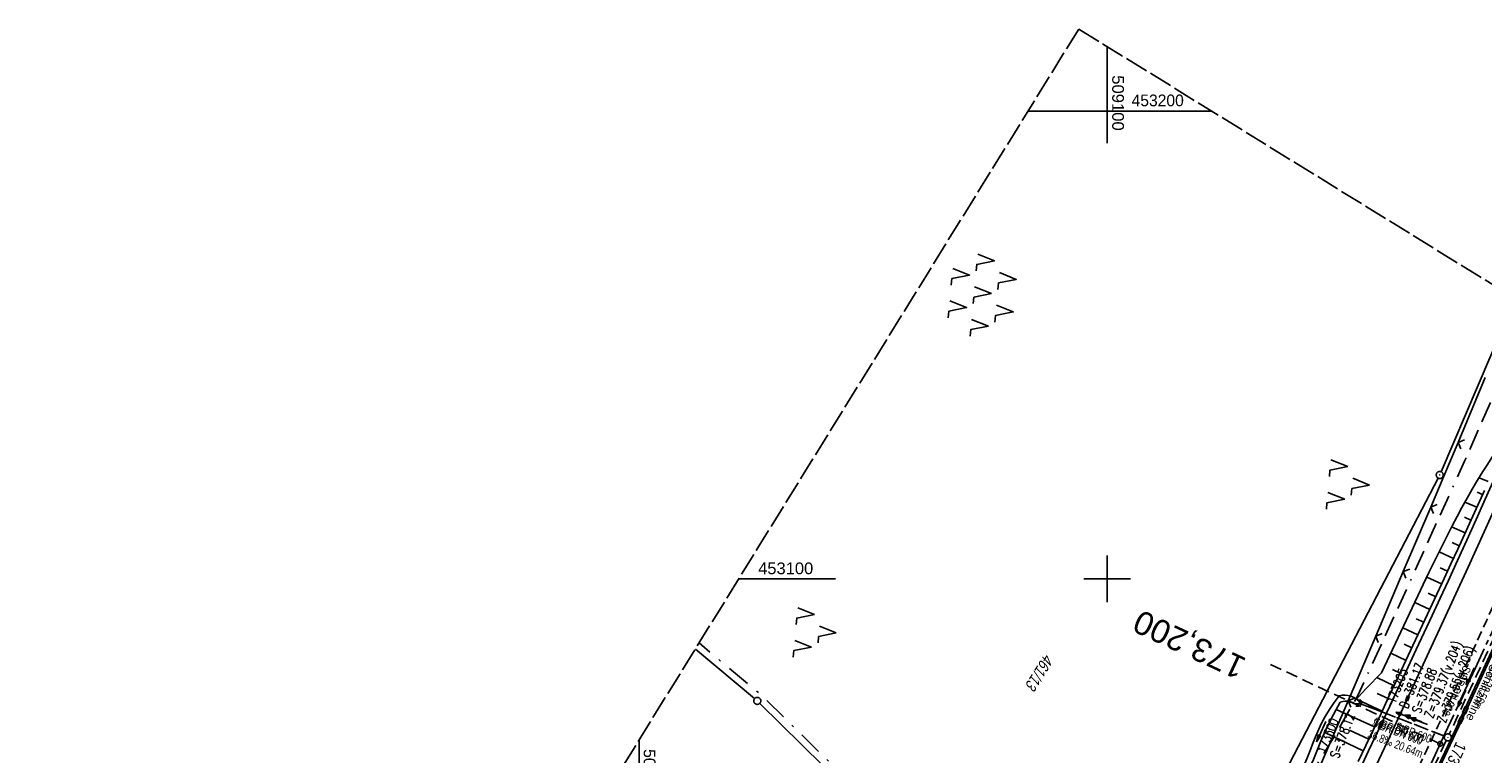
# Model space of a CAD drawing. Extents: x 508608 to 509338, y 452280 to 453218.
# Tile 30 of 31: x 508870 to 509180, y 453063 to 453218. Entities that reach past the tile are written whole.
import ezdxf
from ezdxf.enums import TextEntityAlignment as Align

# ---------------------------------------------------------------- set-up
doc = ezdxf.new("R2010")
doc.units = 0
doc.header["$LTSCALE"] = 10
doc.header["$MEASUREMENT"] = 0
for name, pattern in [('ACAD_ISO16W100', [73, 15, -6.5, 15, -6.5, 15, -7, 1, -7]), ('ACHSE', [5.5, 4, -0.5, 0.5, -0.5]), ('AUSGEZOGEN', [0]), ('LT00', [0]), ('LT08', [0.42, 0.2, -0.1, 0.02, -0.1]), ('LT11', [0.3, 0.2, -0.1]), ('LT12', [0.4, 0.3, -0.1]), ('LT14', [0.6, 0.5, -0.1]), ('LT17', [0.15, 0.1, -0.05]), ('STRICHLINIE2', [0.375, 0.25, -0.125])]:
    doc.linetypes.add(name, pattern=pattern)
doc.layers.get('0').update_dxf_attribs({"linetype": 'LT00'})
for name, color, linetype in [('--EK_FBR', 250, 'LT00'), ('--EK_Halt-Pfeil', 4, 'LT00'), ('--EK_Haltung', 7, 'STRICHLINIE2'), ('--EK_Haltung-Text', 140, 'LT00'), ('--EK_Schacht-Text', 5, 'LT00'), ('--EK_ST-93-1', 30, 'LT17'), ('--EL_DFK_AB_L', 21, 'LT00'), ('--EL_DFK_AB_P', 7, 'LT00'), ('--EL_Halt-Pfeil', 4, 'LT00'), ('--EL_Haltung', 182, 'STRICHLINIE2'), ('--EL_Haltung-Text', 182, 'LT00'), ('-AX-093', 35, 'ACHSE'), ('-ST-93-1', 250, 'LT00'), ('BAB-KABEL', 220, 'ACAD_ISO16W100'), ('DFK_AB_L', 21, 'LT00'), ('DFK_AB_P', 7, 'LT00'), ('DFK_FLUR_NR', 250, 'LT00'), ('DFK_GZPKT', 250, 'LT00'), ('DFK_KATASTER', 250, 'LT00'), ('DFK_NUTZUNG', 250, 'LT00'), ('DL', 182, 'LT12'), ('DL_PFEIL', 201, 'LT00'), ('DL_TEXT', 182, 'LT00'), ('GEMEINDEGRENZE', 3, 'LT08'), ('MITTELSTREIFEN-Ü_LINIE', 250, 'LT11'), ('PFEIL', 140, 'AUSGEZOGEN'), ('RINNE_TEXT', 11, 'Continuous'), ('SCHLITZRINNE', 182, 'LT00'), ('V119_AFBR_BAB', 250, 'LT00'), ('V119_BOESCH', 250, 'LT00'), ('V119_BOSCHUNG', 250, 'LT00'), ('V119_GRABEN', 250, 'LT00'), ('V119_KA_PRUF', 182, 'LT00'), ('V119_LD_MARK', 250, 'LT00'), ('V119_RASTER', 250, 'LT00'), ('V119_SCHLITZR', 182, 'LT00'), ('V119_SINKK', 182, 'LT00'), ('V119_UK_DURCH', 182, 'LT00'), ('V119_ZAUN', 40, 'LT00')]:
    doc.layers.add(name, color=color, linetype=linetype)
doc.layers.add('-BLATT_119-RAND', color=7, linetype='LT14', plot=False)
doc.styles.add('Arial', font='ARIAL.TTF')
doc.styles.add('Beschrift', font='ARIAL.TTF')
doc.styles.add('Haltungsbeschriftung', font='ARIAL.TTF', dxfattribs={"width": 0.75})
doc.styles.add('schachtbeschriftung', font='romans.shx', dxfattribs={"width": 0.75, "height": 2})
doc.styles.get("Standard").update_dxf_attribs({"font": 'ARIAL.TTF'})

# ---------------------------------------------------------------- blocks, each defined once
blk = doc.blocks.new('SYMB7010')
at = {"color": 0, "linetype": 'ByBlock'}
for points in [[(-0.031408, 0.499213), (-0.093728, 0.49134), (-0.15457, 0.475719), (-0.212975, 0.452595), (-0.268021, 0.422333), (-0.31884, 0.385411), (-0.36463, 0.342411), (-0.40467, 0.29401), (-0.438329, 0.240973), (-0.465074, 0.184136), (-0.484486, 0.124395), (-0.496256, 0.062692), (-0.5002, 0)], [(-0.5002, 0), (-0.496256, -0.062692), (-0.484486, -0.124395), (-0.465075, -0.184136), (-0.438329, -0.240973), (-0.404671, -0.29401), (-0.36463, -0.342411), (-0.31884, -0.385411), (-0.268021, -0.422333), (-0.212975, -0.452595), (-0.154571, -0.475719), (-0.093728, -0.49134), (-0.031408, -0.499213), (0.031408, -0.499213)], [(0.5002, 0), (0.496256, 0.062692), (0.484485, 0.124395), (0.465074, 0.184136), (0.438329, 0.240973), (0.40467, 0.29401), (0.36463, 0.342411), (0.31884, 0.385411), (0.268021, 0.422333), (0.212975, 0.452595), (0.15457, 0.475719), (0.093728, 0.49134), (0.031408, 0.499213), (-0.031408, 0.499213)], [(0.031408, -0.499213), (0.093728, -0.491341), (0.15457, -0.475719), (0.212975, -0.452595), (0.268021, -0.422333), (0.31884, -0.385411), (0.36463, -0.342411), (0.404671, -0.294011), (0.438329, -0.240974), (0.465075, -0.184136), (0.484486, -0.124395), (0.496256, -0.062692), (0.500201, 0)]]:
    blk.add_lwpolyline(points, dxfattribs=at)
blk = doc.blocks.new('SYMB0003')
at = {"color": 0, "linetype": 'ByBlock'}
for p, q in [((-0.015712, 0), (0.010166, 0.012015)), ((0, -0.021257), (-0.015712, 0)), ((0.010166, 0.012015), (0, -0.021257))]:
    blk.add_line(p, q, dxfattribs=at)
for points in [[(-0.031395, 0.499013), (-0.093691, 0.491144), (-0.154509, 0.475528), (-0.21289, 0.452414), (-0.267913, 0.422164), (-0.318712, 0.385257), (-0.364484, 0.342274), (-0.404509, 0.293893), (-0.438154, 0.240877), (-0.464888, 0.184062), (-0.484292, 0.124345), (-0.496058, 0.062667), (-0.5, 0)], [(-0.5, 0), (-0.496058, -0.062667), (-0.484292, -0.124345), (-0.464888, -0.184062), (-0.438154, -0.240877), (-0.404509, -0.293893), (-0.364485, -0.342274), (-0.318712, -0.385257), (-0.267914, -0.422164), (-0.21289, -0.452414), (-0.154509, -0.475529), (-0.093691, -0.491144), (-0.031395, -0.499014), (0.031395, -0.499014)], [(0.5, 0), (0.496057, 0.062667), (0.484292, 0.124345), (0.464888, 0.184062), (0.438153, 0.240877), (0.404509, 0.293893), (0.364484, 0.342274), (0.318712, 0.385257), (0.267913, 0.422164), (0.21289, 0.452414), (0.154509, 0.475528), (0.093691, 0.491144), (0.031395, 0.499013), (-0.031395, 0.499013)], [(0.031395, -0.499014), (0.093691, -0.491144), (0.154509, -0.475529), (0.21289, -0.452414), (0.267914, -0.422164), (0.318712, -0.385257), (0.364485, -0.342274), (0.404509, -0.293893), (0.438154, -0.240877), (0.464889, -0.184062), (0.484292, -0.124345), (0.496058, -0.062667), (0.5, 0)]]:
    blk.add_lwpolyline(points, dxfattribs=at)
blk = doc.blocks.new('SYMB7220')
at = {"color": 0, "linetype": 'ByBlock'}
for p, q in [((-0.1, 0.315), (-0.24, 0.315)), ((0, 0.185), (-0.11, -0.185)), ((0.11, -0.185), (0, 0.185)), ((0.7, 0.185), (0.59, -0.185)), ((0.25, -0.185), (0.11, -0.185)), ((-0.1, -0.685), (-0.24, -0.685))]:
    blk.add_line(p, q, dxfattribs=at)
for points in [[(-0.24, 0.315), (-0.35, 0.685), (-0.46, 0.315)], [(0.6, 0.315), (0.46, 0.315), (0.35, 0.685), (0.24, 0.315)], [(-0.45, -0.185), (-0.59, -0.185), (-0.7, 0.185), (-0.81, -0.185)], [(0.95, -0.185), (0.81, -0.185), (0.7, 0.185)], [(-0.24, -0.685), (-0.35, -0.315), (-0.46, -0.685)], [(0.6, -0.685), (0.46, -0.685), (0.35, -0.315), (0.24, -0.685)]]:
    blk.add_lwpolyline(points, dxfattribs=at)
blk = doc.blocks.new('SYMB7221')
at = {"color": 0, "linetype": 'ByBlock'}
for p, q in [((0, 0.435), (-0.11, 0.065)), ((0.11, 0.065), (0, 0.435)), ((0.25, 0.065), (0.11, 0.065)), ((-0.35, -0.065), (-0.46, -0.435)), ((0.35, -0.065), (0.24, -0.435))]:
    blk.add_line(p, q, dxfattribs=at)
for points in [[(-0.1, -0.435), (-0.24, -0.435), (-0.35, -0.065)], [(0.6, -0.435), (0.46, -0.435), (0.35, -0.065)]]:
    blk.add_lwpolyline(points, dxfattribs=at)
blk = doc.blocks.new('Pfreil3')
at = {"layer": 'PFEIL'}
blk.add_hatch(color=256, dxfattribs=at).paths.add_polyline_path([(-1.55, 0.27), (-1.55, -0.27), (0, 0)])
for p, q in [((-1.55, 0), (-4.83, 0)), ((-1.55, -0.27), (-1.55, 0.27)), ((-1.55, 0.27), (0, 0)), ((0, 0), (-1.55, -0.27))]:
    blk.add_line(p, q, dxfattribs=at)
blk = doc.blocks.new('SYMB0070')
at = {"color": 0, "linetype": 'ByBlock'}
for p, q in [((-0.5, 0), (0.2, 0)), ((0.5, 0), (0.2, 0.1)), ((0.2, 0.1), (0.2, 0)), ((0.468, 0), (0.21, 0.086)), ((0.21, 0.086), (0.21, -0.086)), ((0.21, -0.086), (0.468, 0)), ((0.22, -0.072), (0.437, 0)), ((0.23, -0.058), (0.405, 0)), ((0.24, -0.045), (0.374, 0)), ((0.342, 0), (0.25, 0.031)), ((0.25, 0.031), (0.25, -0.031)), ((0.25, -0.031), (0.342, 0)), ((0.26, -0.017), (0.31, 0)), ((0.27, -0.003), (0.279, 0))]:
    blk.add_line(p, q, dxfattribs=at)
for points in [[(0.2, 0), (0.2, -0.1), (0.5, 0)], [(0.437, 0), (0.22, 0.072), (0.22, -0.072)], [(0.405, 0), (0.23, 0.058), (0.23, -0.058)], [(0.374, 0), (0.24, 0.045), (0.24, -0.045)], [(0.31, 0), (0.26, 0.017), (0.26, -0.017)], [(0.279, 0), (0.27, 0.003), (0.27, -0.003)]]:
    blk.add_lwpolyline(points, dxfattribs=at)
blk = doc.blocks.new('SYMB2')
at = {"color": 0, "linetype": 'ByBlock', "flags": 128}
for points in [[(-0.031395, 0.499013), (-0.093691, 0.491144), (-0.154509, 0.475528), (-0.21289, 0.452414), (-0.267913, 0.422164), (-0.318712, 0.385257), (-0.364484, 0.342274), (-0.404509, 0.293893), (-0.438154, 0.240877), (-0.464888, 0.184062), (-0.484292, 0.124345), (-0.496058, 0.062667), (-0.5, 0)], [(-0.5, 0), (-0.496058, -0.062667), (-0.484292, -0.124345), (-0.464888, -0.184062), (-0.438154, -0.240877), (-0.404509, -0.293893), (-0.364485, -0.342274), (-0.318712, -0.385257), (-0.267914, -0.422164), (-0.21289, -0.452414), (-0.154509, -0.475529), (-0.093691, -0.491144), (-0.031395, -0.499014), (0.031395, -0.499014)], [(0.5, 0), (0.496057, 0.062667), (0.484292, 0.124345), (0.464888, 0.184062), (0.438153, 0.240877), (0.404509, 0.293893), (0.364484, 0.342274), (0.318712, 0.385257), (0.267913, 0.422164), (0.21289, 0.452414), (0.154509, 0.475528), (0.093691, 0.491144), (0.031395, 0.499013), (-0.031395, 0.499013)], [(0.031395, -0.499014), (0.093691, -0.491144), (0.154509, -0.475529), (0.21289, -0.452414), (0.267914, -0.422164), (0.318712, -0.385257), (0.364485, -0.342274), (0.404509, -0.293893), (0.438154, -0.240877), (0.464889, -0.184062), (0.484292, -0.124345), (0.496058, -0.062667), (0.5, 0)]]:
    blk.add_lwpolyline(points, dxfattribs=at)
blk = doc.blocks.new('SYMB0024')
at = {"color": 0, "linetype": 'ByBlock'}
for p, q in [((-0.5, 0.5), (0, 0)), ((0, 0), (0.5, 0.5))]:
    blk.add_line(p, q, dxfattribs=at)
blk = doc.blocks.new('SYMB0652')
at = {"color": 0, "linetype": 'ByBlock'}
blk.add_lwpolyline([(-0.15, -0.075), (0.15, -0.075), (0.15, 0.075), (-0.15, 0.075), (-0.15, -0.075)], dxfattribs=at)
blk = doc.blocks.new('SYMB1107')
at = {"color": 0, "linetype": 'ByBlock'}
for points in [[(-0.2, 0), (-0.196157, 0.039018), (-0.184776, 0.076537), (-0.166294, 0.111114), (-0.141421, 0.141421), (-0.111114, 0.166294), (-0.076537, 0.184776), (-0.039018, 0.196157), (0, 0.2)], [(0, 0.2), (0.039018, 0.196157), (0.076537, 0.184776), (0.111114, 0.166294), (0.141421, 0.141421), (0.166294, 0.111114), (0.184776, 0.076537), (0.196157, 0.039018), (0.2, 0)]]:
    blk.add_lwpolyline(points, dxfattribs=at)

msp = doc.modelspace()

# ---------------------------------------------------------------- hatches: boundary and pattern name
at = {"layer": 'SCHLITZRINNE'}
h = msp.add_hatch(dxfattribs=at)
h.set_pattern_fill('ANSI31', color=256, scale=13, angle=251.6735466, style=0)
h.paths.add_polyline_path([(509185.77, 453091.64), (509185.41, 453091.8), (509184.16, 453089.06), (509182.48, 453085.37), (509180.79, 453081.69), (509179.11, 453078), (509177.41, 453074.32), (509176.62, 453072.62), (509176.97, 453072.46), (509181.23, 453081.66)])
h.paths.add_polyline_path([(509176.41, 453071.23), (509176.05, 453071.4), (509175.7, 453070.64), (509175.66, 453070.54), (509176.01, 453070.38), (509176.04, 453070.43)])
h.paths.add_polyline_path([(509175.44, 453069.16), (509175.09, 453069.32), (509174.25, 453067.54), (509172.79, 453064.43), (509171.33, 453061.33), (509169.87, 453058.23), (509169.55, 453057.55), (509169.88, 453057.39)])
h.paths.add_polyline_path([(509169.31, 453056.17), (509168.97, 453056.33), (509168.4, 453055.12), (509168.57, 453055.04), (509168.73, 453054.96)])

# ---------------------------------------------------------------- linework, layer by layer
at = {"layer": '--EK_FBR'}
for points in [[(509197.08, 453153.79), (509196.76, 453153.08), (509194.75, 453148.53), (509192.73, 453143.98), (509190.73, 453139.48), (509188.73, 453134.97), (509186.73, 453130.46), (509184.72, 453125.96), (509182.71, 453121.45), (509180.74, 453117.06), (509178.77, 453112.67), (509176.79, 453108.28), (509174.79, 453103.89), (509172.79, 453099.52), (509171.1, 453095.85), (509169.41, 453092.19), (509167.7, 453088.52), (509166, 453084.87), (509164.28, 453081.21), (509162.57, 453077.55), (509160.38, 453072.89)], [(509153.58, 453058.45), (509155.83, 453063.22), (509158.08, 453068), (509160.33, 453072.77), (509162.57, 453077.55), (509164.28, 453081.21), (509166, 453084.87), (509167.7, 453088.52), (509169.41, 453092.19), (509171.1, 453095.85), (509172.79, 453099.52), (509174.79, 453103.89), (509176.79, 453108.28), (509178.77, 453112.67), (509180.74, 453117.06)]]:
    msp.add_lwpolyline(points, dxfattribs=at)
at = {"layer": '--EK_Haltung'}
for p, q in [((509184.43, 453091.36), (509173.07, 453066.8)), ((509172.06, 453066.39), (509154.2, 453073.28)), ((509163.23, 453046.1), (509172.43, 453065.44))]:
    msp.add_line(p, q, dxfattribs=at)
at = {"layer": '--EK_ST-93-1', "ltscale": 2.5}
msp.add_line((509171.12, 453064.73), (509134.89, 453081.69), dxfattribs=at)
at = {"layer": '--EL_DFK_AB_L'}
for p, q in [((509171.32, 453122.89), (509187.14, 453159.93)), ((509102.84, 452991.13), (509170.68, 453121.53))]:
    msp.add_line(p, q, dxfattribs=at)
at = {"layer": '--EL_Haltung'}
for p, q in [((509184.43, 453091.36), (509173.07, 453066.8)), ((509172.06, 453066.39), (509154.2, 453073.28)), ((509163.23, 453046.1), (509172.43, 453065.44))]:
    msp.add_line(p, q, dxfattribs=at)
at = {"layer": '-AX-093', "ltscale": 0.2}
msp.add_lwpolyline([(509185.11, 453095.05), (509178.64, 453080.95), (509172.12, 453066.87), (509165.55, 453052.82)], dxfattribs=at)
at = {"layer": '-BLATT_119-RAND'}
msp.add_lwpolyline([(509093.92, 453217.53), (508607.66, 452430.65), (508851.81, 452279.78), (509338.07, 453066.66), (509093.92, 453217.53)], dxfattribs=at)
at = {"layer": 'BAB-KABEL', "ltscale": 0.03, "flags": 128}
msp.add_lwpolyline([(509190.65, 453157.76), (509176.33, 453125.19), (509165.06, 453100.23), (509153.55, 453075.09), (509148.01, 453065.44), (509135.55, 453045.81), (509128.34, 453033.07), (509117.31, 453012), (509114.66, 453006.92), (509112.34, 453002.5), (509098.17, 452970.21), (509087.82, 452945.93), (509068.41, 452910.7), (509057.01, 452890.43), (509045.18, 452869.95), (509035.91, 452855), (509027.04, 452839.79), (508937.35, 452697.26), (508924.42, 452675.35), (508908.21, 452648.44), (508891.3, 452622.22), (508871.47, 452591.87), (508849.05, 452558.76), (508826.97, 452526.86), (508801.72, 452487.7), (508789.67, 452493.61), (508767.91, 452468.51), (508776.27, 452454.53), (508770.9, 452446.66), (508758.42, 452428.43), (508739.68, 452403.76), (508729.29, 452388.82), (508718.54, 452373.23), (508713.23, 452365.42)], dxfattribs=at)
at = {"layer": 'DFK_AB_L'}
for p, q in [((509171.32, 453122.89), (509187.14, 453159.93)), ((509102.84, 452991.13), (509170.68, 453121.53))]:
    msp.add_line(p, q, dxfattribs=at)
at = {"layer": 'DFK_KATASTER'}
for p, q in [((509012.03, 453085), (509024.69, 453074.4)), ((509025.79, 453073.39), (509065.56, 453034.24))]:
    msp.add_line(p, q, dxfattribs=at)
at = {"layer": 'DL'}
msp.add_line((509172.06, 453066.39), (509154.2, 453073.28), dxfattribs=at)
at = {"layer": 'GEMEINDEGRENZE', "ltscale": 2.5, "flags": 128}
msp.add_lwpolyline([(509218.57, 452873.28), (509215.54, 452876.09), (509168.62, 452920.03), (509151.23, 452942.12), (509148.39, 452945.86), (509136.07, 452962.4), (509103.49, 452991.59), (509098.79, 452995.77), (509067.2, 453034.72), (509026.27, 453075.03), (509012.82, 453086.29)], dxfattribs=at)
at = {"layer": 'MITTELSTREIFEN-Ü_LINIE', "flags": 128}
msp.add_lwpolyline([(509182.44, 453094.2), (509180.99, 453091.02), (509179.54, 453087.83), (509178.08, 453084.65), (509176.63, 453081.46), (509175.17, 453078.28), (509173.71, 453075.1), (509172.24, 453071.92), (509170.71, 453068.63), (509169.16, 453065.35), (509167.62, 453062.06), (509166.07, 453058.78), (509164.51, 453055.51), (509162.95, 453052.23), (509161.4, 453048.95), (509159.64, 453045.24), (509157.87, 453041.54), (509156.11, 453037.83), (509154.34, 453034.13), (509152.57, 453030.43), (509150.8, 453026.73), (509149.03, 453023.07), (509147.25, 453019.41), (509145.47, 453015.75), (509143.69, 453012.1), (509141.91, 453008.44), (509140.13, 453004.79), (509138.36, 453001.16), (509136.6, 452997.54), (509134.83, 452993.92), (509133.06, 452990.3), (509131.28, 452986.69), (509129.31, 452982.69), (509127.33, 452978.69), (509125.33, 452974.7), (509123.34, 452970.71)], dxfattribs=at)
at = {"layer": 'SCHLITZRINNE'}
for points in [[(509168.73, 453054.96), (509176.04, 453070.43), (509181.23, 453081.66), (509186.19, 453092.56)], [(509174.59, 453067.36), (509176.04, 453070.43), (509181.23, 453081.66), (509186.19, 453092.56)]]:
    msp.add_lwpolyline(points, dxfattribs=at)
at = {"layer": 'V119_AFBR_BAB'}
msp.add_lwpolyline([(509153.58, 453058.45), (509155.83, 453063.22), (509158.08, 453068), (509160.33, 453072.77), (509162.57, 453077.55), (509164.28, 453081.21), (509166, 453084.87), (509167.7, 453088.52), (509169.41, 453092.19), (509171.1, 453095.85), (509172.79, 453099.52), (509174.79, 453103.89), (509176.79, 453108.28), (509178.77, 453112.67), (509180.74, 453117.06)], dxfattribs=at)
at = {"layer": 'V119_BOESCH'}
for points in [[(509186.12, 453131.73), (509185.12, 453130.28), (509184.12, 453128.83), (509183.13, 453127.38), (509182.15, 453125.92), (509181.19, 453124.45), (509180.24, 453122.97), (509179.08, 453121.08), (509177.95, 453119.16), (509176.85, 453117.23), (509175.77, 453115.28), (509174.72, 453113.32), (509173.69, 453111.35), (509172.68, 453109.37), (509171.68, 453107.38), (509170.69, 453105.38), (509169.7, 453103.38), (509168.72, 453101.38), (509158.56, 453079.94), (509157.51, 453078.84), (509156.46, 453077.73), (509155.41, 453076.62), (509154.33, 453075.46), (509153.24, 453074.3)], [(509153.59, 453060.93), (509155.22, 453064.37), (509156.85, 453067.81), (509158.48, 453071.25), (509160.11, 453074.69), (509161.73, 453078.13), (509164.3, 453083.61), (509166.87, 453089.09), (509169.42, 453094.58), (509171.97, 453100.07), (509173.41, 453103.21), (509174.86, 453106.34), (509176.29, 453109.48), (509177.72, 453112.62), (509179.14, 453115.77), (509180.55, 453118.92)]]:
    msp.add_lwpolyline(points, dxfattribs=at)
at = {"layer": 'V119_BOSCHUNG'}
for p, q in [((509181.37, 453120.78), (509179.42, 453121.63)), ((509178.93, 453115.29), (509176.4, 453116.42)), ((509180.16, 453118.03), (509179.02, 453118.54)), ((509177.69, 453112.54), (509176.33, 453113.16)), ((509176.45, 453109.81), (509173.57, 453111.12)), ((509175.2, 453107.09), (509173.71, 453107.77)), ((509173.95, 453104.36), (509170.87, 453105.76)), ((509172.69, 453101.64), (509171.12, 453102.35)), ((509171.43, 453098.91), (509168.24, 453100.37)), ((509168.9, 453093.46), (509165.67, 453094.95)), ((509170.17, 453096.19), (509168.56, 453096.92)), ((509167.63, 453090.73), (509166.01, 453091.49)), ((509166.36, 453088.01), (509163.11, 453089.54)), ((509165.09, 453085.29), (509163.46, 453086.06)), ((509163.82, 453082.57), (509160.55, 453084.12)), ((509162.54, 453079.86), (509160.9, 453080.63)), ((509161.27, 453077.14), (509157.57, 453078.89)), ((509158.7, 453071.72), (509153.24, 453074.3)), ((509159.99, 453074.43), (509157.69, 453075.52)), ((509157.11, 453068.35), (509148.92, 453072.09)), ((509154.7, 453063.27), (509146.45, 453067.15)), ((509155.87, 453065.74), (509151.75, 453067.68))]:
    msp.add_line(p, q, dxfattribs=at)
at = {"layer": 'V119_GRABEN'}
for points in [[(509153.24, 453074.3), (509152.69, 453074.64), (509152.09, 453074.9), (509151.46, 453075.07), (509150.82, 453075.14), (509150.17, 453075.13), (509149.53, 453075.02), (509148.48, 453073.58), (509147.49, 453072.09), (509146.58, 453070.56), (509145.73, 453068.99), (509144.96, 453067.38), (509144.26, 453065.74), (509143.86, 453064.69), (509143.46, 453063.64), (509143.05, 453062.59), (509142.63, 453061.55), (509142.18, 453060.52), (509141.73, 453059.52), (509141.25, 453058.53), (509140.77, 453057.55), (509140.27, 453056.56)], [(509141.57, 453056.05), (509142.04, 453057.04), (509142.51, 453058.03), (509142.97, 453059.03), (509143.42, 453060.03), (509144.03, 453061.42), (509144.62, 453062.82), (509145.2, 453064.22), (509145.77, 453065.63), (509147.01, 453068.34), (509148.34, 453071), (509149.76, 453073.62), (509150.29, 453073.77), (509150.84, 453073.84), (509151.39, 453073.83), (509151.94, 453073.74), (509152.46, 453073.56), (509152.96, 453073.31)], [(509153.24, 453074.3), (509153.48, 453074.06), (509153.69, 453073.83), (509153.85, 453073.63), (509153.94, 453073.46), (509153.93, 453073.34), (509153.8, 453073.28), (509153.57, 453073.26), (509153.28, 453073.28), (509152.96, 453073.31)]]:
    msp.add_lwpolyline(points, dxfattribs=at)
at = {"layer": 'V119_LD_MARK'}
msp.add_lwpolyline([(509151.98, 453048.5), (509160.42, 453066.47), (509168.78, 453084.47), (509177.06, 453102.52), (509185.27, 453120.6)], dxfattribs=at)
at = {"layer": 'V119_RASTER'}
for p, q in [((509100, 453213.78), (509100, 453193.11)), ((509122.29, 453200), (509083.09, 453200)), ((509100, 453105), (509100, 453095)), ((509021.29, 453100), (509041.96, 453100)), ((509095, 453100), (509105, 453100)), ((509000, 453047.04), (509000, 453065.54))]:
    msp.add_line(p, q, dxfattribs=at)
at = {"layer": 'V119_SCHLITZR'}
msp.add_lwpolyline([(509168.4, 453055.12), (509169.87, 453058.23), (509171.33, 453061.33), (509172.79, 453064.43), (509174.25, 453067.54), (509175.7, 453070.64), (509177.41, 453074.32), (509179.11, 453078), (509180.79, 453081.69), (509182.48, 453085.37), (509184.16, 453089.06), (509185.84, 453092.75)], dxfattribs=at)
at = {"layer": 'V119_ZAUN'}
for p, q in [((509180.7, 453143.02), (509174.94, 453129.17)), ((509169.12, 453115.35), (509163.24, 453101.55)), ((509163.24, 453101.55), (509157.35, 453087.76)), ((509157.35, 453087.76), (509151.46, 453073.96)), ((509151.46, 453073.96), (509145.58, 453060.16))]:
    msp.add_line(p, q, dxfattribs=at)
msp.add_lwpolyline([(509174.94, 453129.17), (509171.93, 453121.94), (509169.12, 453115.35)], dxfattribs=at)

# ---------------------------------------------------------------- block references
at = {"layer": '--EK_Halt-Pfeil', "yscale": 4, "zscale": 4}
for p, xscale, rotation in [((509177.54, 453079.13), 3.999999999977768, 245.1788300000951), ((509163.49, 453070.77), 4.000000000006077, 158.9062000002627)]:
    msp.add_blockref('SYMB0070', p, dxfattribs=dict(at, xscale=xscale, rotation=rotation))
at = {"layer": '--EL_DFK_AB_P', "xscale": 1.500000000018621, "yscale": 1.5, "zscale": 1.5, "rotation": 264.7377099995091}
msp.add_blockref('SYMB0003', (509171.03, 453122.2), dxfattribs=at)
at = {"layer": '--EL_Halt-Pfeil', "yscale": 4, "zscale": 4}
for p, xscale, rotation in [((509175.73, 453074.38), 3.999999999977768, 245.1788300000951), ((509165.34, 453070.17), 4.000000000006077, 158.9062000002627)]:
    msp.add_blockref('SYMB0070', p, dxfattribs=dict(at, xscale=xscale, rotation=rotation))
at = {"layer": '-ST-93-1', "rotation": 274.1956499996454}
msp.add_blockref('SYMB2', (509171.12, 453064.73), dxfattribs=at)
at = {"layer": 'DFK_AB_P', "xscale": 1.500000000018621, "yscale": 1.5, "zscale": 1.5, "rotation": 264.7377099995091}
msp.add_blockref('SYMB0003', (509171.03, 453122.2), dxfattribs=at)
at = {"layer": 'DFK_GZPKT', "xscale": 1.500000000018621, "yscale": 1.5, "zscale": 1.5, "rotation": 264.7377099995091}
msp.add_blockref('SYMB7010', (509025.26, 453073.92), dxfattribs=at)
at = {"layer": 'DFK_NUTZUNG', "xscale": 10.00000000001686, "yscale": 10, "zscale": 10, "rotation": 264.7377100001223}
for name, p in [('SYMB7220', (509073.43, 453161.17)), ('SYMB7221', (509151.69, 453120.46)), ('SYMB7221', (509037.81, 453088.84))]:
    msp.add_blockref(name, p, dxfattribs=at)
at = {"layer": 'DL_PFEIL', "xscale": 4.000000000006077, "yscale": 4, "zscale": 4, "rotation": 158.9062000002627}
msp.add_blockref('SYMB0070', (509166.52, 453069.61), dxfattribs=at)
at = {"layer": 'PFEIL', "rotation": 245.5045302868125}
msp.add_blockref('Pfreil3', (509144.69, 453065.13), dxfattribs=at)
at = {"layer": 'V119_KA_PRUF', "xscale": 1.5, "yscale": 1.5, "zscale": 1.5, "rotation": 238.28581}
msp.add_blockref('SYMB0003', (509172.75, 453066.12), dxfattribs=at)
at = {"layer": 'V119_SINKK', "zscale": 4.5}
for p, xscale, yscale, rotation in [((509175.54, 453069.85), 4.5, 4.5, 244.9682572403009), ((509176.51, 453071.93), 4.499999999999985, 4.49999999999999, 245.0125881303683)]:
    msp.add_blockref('SYMB0652', p, dxfattribs=dict(at, xscale=xscale, yscale=yscale, rotation=rotation))
at = {"layer": 'V119_UK_DURCH', "xscale": 4, "yscale": 4, "zscale": 4, "rotation": 238.28581}
msp.add_blockref('SYMB1107', (509153.5, 453073.55), dxfattribs=at)
at = {"layer": 'V119_ZAUN', "xscale": 2.1, "yscale": 2.1, "zscale": 2.1}
for p, rotation in [((509174.94, 453129.17), 247.41697), ((509169.12, 453115.35), 246.89664), ((509163.24, 453101.55), 246.89664), ((509157.35, 453087.76), 246.89664), ((509151.46, 453073.96), 246.89664)]:
    msp.add_blockref('SYMB0024', p, dxfattribs=dict(at, rotation=rotation))

# ---------------------------------------------------------------- texts
at = {"layer": '--EK_Haltung-Text', "style": 'Haltungsbeschriftung', "width": 0.75}
for s, rotation, p in [('8.1‰ 28.56m', -114.8212, (509182.81, 453082.87)), ('StBR DN 600', -21.0938, (509156.37, 453068.51)), ('36.8‰ 20.64m', -21.0938, (509155.45, 453066.12))]:
    msp.add_text(s, height=1.8, rotation=rotation, dxfattribs=at).set_placement(p)
at = {"layer": '--EK_Schacht-Text', "style": 'schachtbeschriftung', "width": 0.75}
for s, rotation, p in [('Z=379.37(v.204)', 68.9062, (509169.55, 453070.05)), ('Z=379.55(v.206)', 68.9062, (509172.24, 453069.01)), ('173205', 68.9062, (509161.49, 453073.16)), ('D=381.17', 68.9062, (509164.18, 453072.12)), ('S=378.88', 68.9062, (509166.87, 453071.08)), ('S=378.12', 68.935, (509149.38, 453061.46)), ('173300', 68.935, (509146.69, 453062.5))]:
    msp.add_text(s, height=2, rotation=rotation, dxfattribs=at).set_placement(p)
at = {"layer": '--EK_ST-93-1', "style": 'Beschrift'}
msp.add_text('173,200', height=5, rotation=-205.0067, dxfattribs=at).set_placement((509128.97, 453080.59), align=Align.MIDDLE_LEFT)
at = {"layer": '--EL_Haltung-Text', "style": 'Haltungsbeschriftung', "width": 0.75}
for s, rotation, p in [('StBR DN 300', -114.8212, (509176.14, 453081.6)), ('StBR DN 600', -21.0938, (509156.65, 453068.82))]:
    msp.add_text(s, height=1.8, rotation=rotation, dxfattribs=at).set_placement(p)
at = {"layer": '-ST-93-1', "style": 'Beschrift', "width": 0.8}
msp.add_text('  173.2', height=2.5, rotation=-115.0072, dxfattribs=at).set_placement((509175.21, 453066.73))
at = {"layer": 'DFK_FLUR_NR', "oblique": 13.754, "width": 0.75}
msp.add_text('461/13', height=2.5, rotation=238.2858, dxfattribs=at).set_placement((509086.68, 453084.18))
at = {"layer": 'DL_TEXT', "style": 'Haltungsbeschriftung', "width": 0.75}
msp.add_text('StBR 600', height=1.8, rotation=-21.0938, dxfattribs=at).set_placement((509161.33, 453067.76))
at = {"layer": 'RINNE_TEXT', "insert": (509181.91, 453081.95), "char_height": 1.8, "attachment_point": 7, "rotation": 245.5359, "style": 'Arial'}
msp.add_mtext('Schlitzrinne', dxfattribs=at)
at = {"layer": 'V119_RASTER'}
for s, rotation, width, p in [(' 509100', -90.0002, 1.017, (509101.07, 453208.64)), (' 453200', -0.0002, 0.958, (509104.27, 453201.03)), (' 453100', -0.0002, 1.01, (509024.46, 453101)), (' 509000', -90.0002, 0.962, (509001, 453064.54))]:
    msp.add_text(s, height=2.5, rotation=rotation, dxfattribs=dict(at, width=width)).set_placement(p)

doc.saveas('drawing.dxf')
